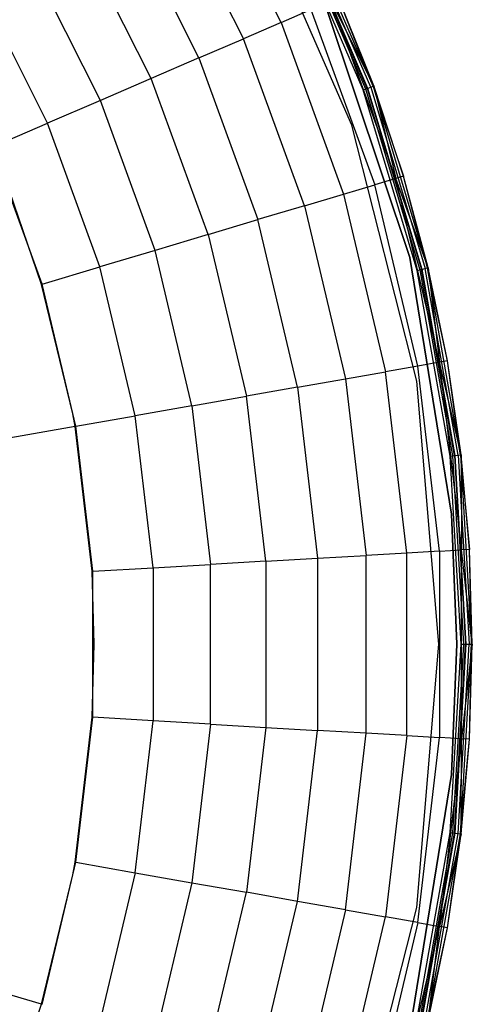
# Model space of a CAD drawing. Extents: x -29 to 29, y -26.9 to 31.
# Tile 42 of 43: x 21 to 29, y -4.3 to 13.2. Entities that reach past the tile are written whole.
import ezdxf

# ---------------------------------------------------------------- set-up
doc = ezdxf.new("R2010")
doc.units = 0
doc.header["$LTSCALE"] = 2.54
doc.layers.get('0').update_dxf_attribs({"color": 13, "linetype": 'CONTINUOUS'})

# ---------------------------------------------------------------- blocks, each defined once
blk = doc.blocks.new('GRUPUJ_2')
at = {"color": 0}
for p, q in [((54.561, 40.012, 8.226), (53.107, 42.908, 8.226)), ((54.561, 40.012, 8.226), (53.107, 42.908, 8.226)), ((52.479, 42.545, 10.431), (53.895, 39.725, 10.431)), ((52.479, 42.545, 10.431), (53.895, 39.725, 10.431)), ((55.818, 38.191), (53.935, 42.483)), ((55.818, 38.191, 0.08), (53.935, 42.483, 0.08)), ((55.818, 38.191), (53.935, 42.483)), ((53.105, 39.384, 12.275), (51.734, 42.115, 12.275)), ((53.105, 39.384, 12.275), (51.734, 42.115, 12.275)), ((56.152, 38.867, 0.061), (54.819, 41.955, 0.061)), ((56.152, 38.867, 0.061), (54.819, 41.955, 0.061)), ((56.192, 38.882, 0.129), (54.858, 41.974, 0.129)), ((56.192, 38.882, 0.129), (54.858, 41.974, 0.129)), ((56.016, 38.818), (54.691, 41.89)), ((56.016, 38.818), (54.691, 41.89)), ((54.733, 41.911, 0.09), (56.06, 38.834, 0.09)), ((56.09, 38.844, 0.016), (54.761, 41.925, 0.016)), ((56.09, 38.844, 0.016), (54.761, 41.925, 0.016)), ((54.768, 41.929, 0.117), (56.097, 38.847, 0.117)), ((52.259, 39.019, 13.698), (50.935, 41.654, 13.698)), ((52.259, 39.019, 13.698), (50.935, 41.654, 13.698)), ((51.36, 38.631, 14.782), (50.087, 41.165, 14.782)), ((51.36, 38.631, 14.782), (50.087, 41.165, 14.782)), ((50.421, 38.227, 15.56), (49.203, 40.654, 15.56)), ((50.421, 38.227, 15.56), (49.203, 40.654, 15.56)), ((56.598, 37.245, 2.524), (55.451, 40.396, 2.524)), ((56.204, 38.886, 0.207), (55.451, 40.396, 2.524)), ((56.204, 38.886, 0.207), (55.451, 40.396, 2.524)), ((56.598, 37.245, 2.524), (55.451, 40.396, 2.524)), ((56.204, 38.886, 0.207), (55.582, 40.452, 0.207)), ((56.204, 38.886, 0.207), (55.582, 40.452, 0.207)), ((56.192, 38.882, 0.129), (55.582, 40.452, 0.207)), ((56.192, 38.882, 0.129), (55.582, 40.452, 0.207)), ((54.561, 40.012, 8.226), (55.091, 40.241, 5.595)), ((54.561, 40.012, 8.226), (55.091, 40.241, 5.595)), ((55.091, 40.241, 5.595), (56.222, 37.133, 5.595)), ((55.091, 40.241, 5.595), (56.222, 37.133, 5.595)), ((56.842, 35.844, 0.08), (55.379, 40.225, 0.08)), ((55.379, 40.225, 0.2), (56.842, 35.844, 0.2)), ((56.842, 35.844, 0.08), (55.379, 40.225, 0.08)), ((54.561, 40.012, 8.226), (53.895, 39.725, 10.431)), ((54.561, 40.012, 8.226), (53.895, 39.725, 10.431)), ((54.561, 40.012, 8.226), (55.669, 36.967, 8.226)), ((54.561, 40.012, 8.226), (55.669, 36.967, 8.226)), ((53.105, 39.384, 12.275), (53.895, 39.725, 10.431)), ((53.105, 39.384, 12.275), (53.895, 39.725, 10.431)), ((54.975, 36.759, 10.431), (53.895, 39.725, 10.431)), ((54.975, 36.759, 10.431), (53.895, 39.725, 10.431)), ((53.105, 39.384, 12.275), (52.259, 39.019, 13.698)), ((53.105, 39.384, 12.275), (52.259, 39.019, 13.698)), ((53.105, 39.384, 12.275), (54.15, 36.513, 12.275)), ((53.105, 39.384, 12.275), (54.15, 36.513, 12.275)), ((52.259, 39.019, 13.698), (51.36, 38.631, 14.782)), ((52.259, 39.019, 13.698), (51.36, 38.631, 14.782)), ((53.267, 36.248, 13.698), (52.259, 39.019, 13.698)), ((53.267, 36.248, 13.698), (52.259, 39.019, 13.698)), ((56.016, 38.818), (56.09, 38.844, 0.016)), ((56.016, 38.818), (56.09, 38.844, 0.016)), ((56.976, 35.612), (56.016, 38.818)), ((56.976, 35.612), (56.016, 38.818)), ((56.06, 38.834, 0.09), (56.097, 38.847, 0.117)), ((56.06, 38.834, 0.09), (56.097, 38.847, 0.117)), ((56.06, 38.834, 0.09), (57.022, 35.623, 0.09)), ((56.09, 38.844, 0.016), (56.152, 38.867, 0.061)), ((56.09, 38.844, 0.016), (56.152, 38.867, 0.061)), ((56.09, 38.844, 0.016), (57.052, 35.63, 0.016)), ((56.09, 38.844, 0.016), (57.052, 35.63, 0.016)), ((56.097, 38.847, 0.117), (57.06, 35.632, 0.117)), ((56.152, 38.867, 0.061), (56.192, 38.882, 0.129)), ((56.152, 38.867, 0.061), (56.192, 38.882, 0.129)), ((56.152, 38.867, 0.061), (57.116, 35.645, 0.061)), ((56.152, 38.867, 0.061), (57.116, 35.645, 0.061)), ((56.204, 38.886, 0.207), (56.192, 38.882, 0.129)), ((56.204, 38.886, 0.207), (56.192, 38.882, 0.129)), ((56.192, 38.882, 0.129), (57.158, 35.655, 0.129)), ((56.192, 38.882, 0.129), (57.158, 35.655, 0.129)), ((56.192, 38.882, 0.129), (56.734, 37.286, 0.207)), ((56.192, 38.882, 0.129), (56.734, 37.286, 0.207)), ((56.734, 37.286, 0.207), (56.204, 38.886, 0.207)), ((56.204, 38.886, 0.207), (56.598, 37.245, 2.524)), ((56.204, 38.886, 0.207), (56.598, 37.245, 2.524)), ((56.734, 37.286, 0.207), (56.204, 38.886, 0.207)), ((51.36, 38.631, 14.782), (50.421, 38.227, 15.56)), ((51.36, 38.631, 14.782), (50.421, 38.227, 15.56)), ((52.329, 35.967, 14.782), (51.36, 38.631, 14.782)), ((52.329, 35.967, 14.782), (51.36, 38.631, 14.782)), ((49.441, 37.803, 16.06), (50.421, 38.227, 15.56)), ((49.441, 37.803, 16.06), (50.421, 38.227, 15.56)), ((51.35, 35.674, 15.56), (50.421, 38.227, 15.56)), ((51.35, 35.674, 15.56), (50.421, 38.227, 15.56)), ((55.818, 38.191), (55.818, 38.191, 0.08)), ((55.818, 38.191), (55.818, 38.191, 0.08)), ((56.969, 33.647), (55.818, 38.191)), ((56.969, 33.647, 0.08), (55.818, 38.191, 0.08)), ((56.969, 33.647), (55.818, 38.191)), ((50.327, 35.368, 16.06), (49.441, 37.803, 16.06)), ((56.598, 37.245, 2.524), (56.222, 37.133, 5.595)), ((56.598, 37.245, 2.524), (56.222, 37.133, 5.595)), ((56.734, 37.286, 0.207), (56.598, 37.245, 2.524)), ((56.734, 37.286, 0.207), (56.598, 37.245, 2.524)), ((57.371, 33.983, 2.524), (56.598, 37.245, 2.524)), ((57.17, 35.658, 0.207), (56.598, 37.245, 2.524)), ((57.17, 35.658, 0.207), (56.598, 37.245, 2.524)), ((57.371, 33.983, 2.524), (56.598, 37.245, 2.524)), ((57.17, 35.658, 0.207), (56.734, 37.286, 0.207)), ((57.17, 35.658, 0.207), (56.734, 37.286, 0.207)), ((57.158, 35.655, 0.129), (56.734, 37.286, 0.207)), ((57.158, 35.655, 0.129), (56.734, 37.286, 0.207)), ((55.669, 36.967, 8.226), (56.222, 37.133, 5.595)), ((55.669, 36.967, 8.226), (56.222, 37.133, 5.595)), ((56.985, 33.914, 5.595), (56.222, 37.133, 5.595)), ((56.985, 33.914, 5.595), (56.222, 37.133, 5.595)), ((50.315, 35.364, 15.98), (49.746, 37.022, 15.98)), ((54.975, 36.759, 10.431), (55.669, 36.967, 8.226)), ((54.975, 36.759, 10.431), (55.669, 36.967, 8.226)), ((55.669, 36.967, 8.226), (56.416, 33.814, 8.226)), ((55.669, 36.967, 8.226), (56.416, 33.814, 8.226)), ((54.975, 36.759, 10.431), (54.15, 36.513, 12.275)), ((54.975, 36.759, 10.431), (54.15, 36.513, 12.275)), ((54.975, 36.759, 10.431), (55.703, 33.688, 10.431)), ((54.975, 36.759, 10.431), (55.703, 33.688, 10.431)), ((53.267, 36.248, 13.698), (54.15, 36.513, 12.275)), ((53.267, 36.248, 13.698), (54.15, 36.513, 12.275)), ((54.855, 33.539, 12.275), (54.15, 36.513, 12.275)), ((54.855, 33.539, 12.275), (54.15, 36.513, 12.275)), ((53.267, 36.248, 13.698), (52.329, 35.967, 14.782)), ((53.267, 36.248, 13.698), (52.329, 35.967, 14.782)), ((53.267, 36.248, 13.698), (53.947, 33.379, 13.698)), ((53.267, 36.248, 13.698), (53.947, 33.379, 13.698)), ((52.329, 35.967, 14.782), (51.35, 35.674, 15.56)), ((52.329, 35.967, 14.782), (51.35, 35.674, 15.56)), ((52.983, 33.209, 14.782), (52.329, 35.967, 14.782)), ((52.983, 33.209, 14.782), (52.329, 35.967, 14.782)), ((56.842, 35.844, 0.08), (56.842, 35.844, 0.2)), ((57.583, 31.285, 0.08), (56.842, 35.844, 0.08)), ((56.842, 35.844, 0.08), (56.842, 35.844, 0.2)), ((56.842, 35.844, 0.2), (57.583, 31.285, 0.2)), ((57.583, 31.285, 0.08), (56.842, 35.844, 0.08)), ((50.327, 35.368, 16.06), (51.35, 35.674, 15.56)), ((50.327, 35.368, 16.06), (51.35, 35.674, 15.56)), ((51.977, 33.031, 15.56), (51.35, 35.674, 15.56)), ((51.977, 33.031, 15.56), (51.35, 35.674, 15.56)), ((57.116, 35.645, 0.061), (57.158, 35.655, 0.129)), ((57.116, 35.645, 0.061), (57.158, 35.655, 0.129)), ((57.17, 35.658, 0.207), (57.158, 35.655, 0.129)), ((57.17, 35.658, 0.207), (57.158, 35.655, 0.129)), ((57.743, 32.338, 0.129), (57.158, 35.655, 0.129)), ((57.511, 34.007, 0.207), (57.158, 35.655, 0.129)), ((57.511, 34.007, 0.207), (57.158, 35.655, 0.129)), ((57.743, 32.338, 0.129), (57.158, 35.655, 0.129)), ((57.511, 34.007, 0.207), (57.17, 35.658, 0.207)), ((57.17, 35.658, 0.207), (57.371, 33.983, 2.524)), ((57.17, 35.658, 0.207), (57.371, 33.983, 2.524)), ((57.511, 34.007, 0.207), (57.17, 35.658, 0.207)), ((56.976, 35.612), (57.052, 35.63, 0.016)), ((56.976, 35.612), (57.052, 35.63, 0.016)), ((57.557, 32.316), (56.976, 35.612)), ((57.557, 32.316), (56.976, 35.612)), ((57.022, 35.623, 0.09), (57.06, 35.632, 0.117)), ((57.022, 35.623, 0.09), (57.06, 35.632, 0.117)), ((57.022, 35.623, 0.09), (57.604, 32.322, 0.09)), ((57.052, 35.63, 0.016), (57.116, 35.645, 0.061)), ((57.052, 35.63, 0.016), (57.116, 35.645, 0.061)), ((57.635, 32.325, 0.016), (57.052, 35.63, 0.016)), ((57.635, 32.325, 0.016), (57.052, 35.63, 0.016)), ((57.06, 35.632, 0.117), (57.643, 32.326, 0.117)), ((57.7, 32.333, 0.061), (57.116, 35.645, 0.061)), ((57.7, 32.333, 0.061), (57.116, 35.645, 0.061)), ((50.871, 33.069, 15.98), (50.315, 35.364, 15.98)), ((50.925, 32.846, 16.06), (50.327, 35.368, 16.06)), ((56.985, 33.914, 5.595), (56.416, 33.814, 8.226)), ((56.985, 33.914, 5.595), (56.416, 33.814, 8.226)), ((57.371, 33.983, 2.524), (56.985, 33.914, 5.595)), ((57.371, 33.983, 2.524), (56.985, 33.914, 5.595)), ((57.368, 30.629, 5.595), (56.985, 33.914, 5.595)), ((57.368, 30.629, 5.595), (56.985, 33.914, 5.595)), ((57.511, 34.007, 0.207), (57.371, 33.983, 2.524)), ((57.511, 34.007, 0.207), (57.371, 33.983, 2.524)), ((57.371, 33.983, 2.524), (57.76, 30.652, 2.524)), ((57.756, 32.34, 0.207), (57.371, 33.983, 2.524)), ((57.371, 33.983, 2.524), (57.76, 30.652, 2.524)), ((57.756, 32.34, 0.207), (57.371, 33.983, 2.524)), ((57.756, 32.34, 0.207), (57.511, 34.007, 0.207)), ((57.756, 32.34, 0.207), (57.511, 34.007, 0.207)), ((57.743, 32.338, 0.129), (57.511, 34.007, 0.207)), ((57.743, 32.338, 0.129), (57.511, 34.007, 0.207)), ((55.703, 33.688, 10.431), (56.416, 33.814, 8.226)), ((55.703, 33.688, 10.431), (56.416, 33.814, 8.226)), ((56.792, 30.596, 8.226), (56.416, 33.814, 8.226)), ((56.792, 30.596, 8.226), (56.416, 33.814, 8.226)), ((54.855, 33.539, 12.275), (55.703, 33.688, 10.431)), ((54.855, 33.539, 12.275), (55.703, 33.688, 10.431)), ((55.703, 33.688, 10.431), (56.069, 30.554, 10.431)), ((55.703, 33.688, 10.431), (56.069, 30.554, 10.431)), ((56.969, 33.647), (56.969, 33.647, 0.08)), ((57.356, 28.976), (56.969, 33.647)), ((57.356, 28.976, 0.08), (56.969, 33.647, 0.08)), ((56.969, 33.647), (56.969, 33.647, 0.08)), ((57.356, 28.976), (56.969, 33.647)), ((54.855, 33.539, 12.275), (53.947, 33.379, 13.698)), ((54.855, 33.539, 12.275), (53.947, 33.379, 13.698)), ((54.855, 33.539, 12.275), (55.21, 30.504, 12.275)), ((54.855, 33.539, 12.275), (55.21, 30.504, 12.275)), ((52.983, 33.209, 14.782), (51.977, 33.031, 15.56)), ((52.983, 33.209, 14.782), (51.977, 33.031, 15.56)), ((52.983, 33.209, 14.782), (53.947, 33.379, 13.698)), ((52.983, 33.209, 14.782), (53.947, 33.379, 13.698)), ((52.983, 33.209, 14.782), (53.312, 30.393, 14.782)), ((52.983, 33.209, 14.782), (53.312, 30.393, 14.782)), ((54.29, 30.45, 13.698), (53.947, 33.379, 13.698)), ((54.29, 30.45, 13.698), (53.947, 33.379, 13.698)), ((50.912, 32.844, 15.98), (50.871, 33.069, 15.98)), ((50.925, 32.846, 16.06), (51.977, 33.031, 15.56)), ((50.925, 32.846, 16.06), (51.977, 33.031, 15.56)), ((52.292, 30.334, 15.56), (51.977, 33.031, 15.56)), ((52.292, 30.334, 15.56), (51.977, 33.031, 15.56)), ((50.912, 32.844, 15.98), (28.976, 28.976, 15.88)), ((50.912, 32.844, 15.98), (28.976, 28.976, 15.88)), ((51.213, 30.271, 15.98), (50.912, 32.844, 15.98)), ((51.226, 30.272, 16.06), (50.925, 32.846, 16.06)), ((57.635, 32.325, 0.016), (57.7, 32.333, 0.061)), ((57.635, 32.325, 0.016), (57.7, 32.333, 0.061)), ((57.7, 32.333, 0.061), (57.743, 32.338, 0.129)), ((57.7, 32.333, 0.061), (57.743, 32.338, 0.129)), ((57.7, 32.333, 0.061), (57.896, 28.976, 0.061)), ((57.7, 32.333, 0.061), (57.896, 28.976, 0.061)), ((57.756, 32.34, 0.207), (57.743, 32.338, 0.129)), ((57.756, 32.34, 0.207), (57.743, 32.338, 0.129)), ((57.743, 32.338, 0.129), (57.938, 28.976, 0.129)), ((57.743, 32.338, 0.129), (57.902, 30.661, 0.207)), ((57.743, 32.338, 0.129), (57.938, 28.976, 0.129)), ((57.743, 32.338, 0.129), (57.902, 30.661, 0.207)), ((57.756, 32.34, 0.207), (57.76, 30.652, 2.524)), ((57.902, 30.661, 0.207), (57.756, 32.34, 0.207)), ((57.756, 32.34, 0.207), (57.76, 30.652, 2.524)), ((57.902, 30.661, 0.207), (57.756, 32.34, 0.207)), ((57.557, 32.316), (57.635, 32.325, 0.016)), ((57.557, 32.316), (57.635, 32.325, 0.016)), ((57.752, 28.976), (57.557, 32.316)), ((57.752, 28.976), (57.557, 32.316)), ((57.604, 32.322, 0.09), (57.643, 32.326, 0.117)), ((57.604, 32.322, 0.09), (57.643, 32.326, 0.117)), ((57.604, 32.322, 0.09), (57.799, 28.976, 0.09)), ((57.635, 32.325, 0.016), (57.83, 28.976, 0.016)), ((57.635, 32.325, 0.016), (57.83, 28.976, 0.016)), ((57.643, 32.326, 0.117), (57.838, 28.976, 0.117)), ((57.676, 28.976, 0.08), (57.583, 31.285, 0.08)), ((57.583, 31.285, 0.08), (57.583, 31.285, 0.2)), ((57.583, 31.285, 0.2), (57.676, 28.976, 0.2)), ((57.583, 31.285, 0.08), (57.583, 31.285, 0.2)), ((57.676, 28.976, 0.08), (57.583, 31.285, 0.08)), ((56.792, 30.596, 8.226), (56.069, 30.554, 10.431)), ((56.792, 30.596, 8.226), (56.069, 30.554, 10.431)), ((57.368, 30.629, 5.595), (56.792, 30.596, 8.226)), ((57.368, 30.629, 5.595), (56.792, 30.596, 8.226)), ((56.792, 27.356, 8.226), (56.792, 30.596, 8.226)), ((56.792, 27.356, 8.226), (56.792, 30.596, 8.226)), ((57.368, 30.629, 5.595), (57.76, 30.652, 2.524)), ((57.368, 30.629, 5.595), (57.76, 30.652, 2.524)), ((57.368, 30.629, 5.595), (57.368, 27.322, 5.595)), ((57.368, 30.629, 5.595), (57.368, 27.322, 5.595)), ((57.902, 30.661, 0.207), (57.76, 30.652, 2.524)), ((57.902, 30.661, 0.207), (57.76, 30.652, 2.524)), ((57.76, 27.299, 2.524), (57.76, 30.652, 2.524)), ((57.951, 28.976, 0.207), (57.76, 30.652, 2.524)), ((57.76, 27.299, 2.524), (57.76, 30.652, 2.524)), ((57.951, 28.976, 0.207), (57.76, 30.652, 2.524)), ((57.951, 28.976, 0.207), (57.902, 30.661, 0.207)), ((57.951, 28.976, 0.207), (57.902, 30.661, 0.207)), ((57.938, 28.976, 0.129), (57.902, 30.661, 0.207)), ((57.938, 28.976, 0.129), (57.902, 30.661, 0.207)), ((54.29, 30.45, 13.698), (53.312, 30.393, 14.782)), ((54.29, 30.45, 13.698), (53.312, 30.393, 14.782)), ((54.29, 30.45, 13.698), (55.21, 30.504, 12.275)), ((54.29, 30.45, 13.698), (55.21, 30.504, 12.275)), ((54.29, 30.45, 13.698), (54.29, 27.501, 13.698)), ((54.29, 30.45, 13.698), (54.29, 27.501, 13.698)), ((55.21, 30.504, 12.275), (56.069, 30.554, 10.431)), ((55.21, 30.504, 12.275), (56.069, 30.554, 10.431)), ((55.21, 30.504, 12.275), (55.21, 27.448, 12.275)), ((55.21, 30.504, 12.275), (55.21, 27.448, 12.275)), ((56.069, 27.398, 10.431), (56.069, 30.554, 10.431)), ((56.069, 27.398, 10.431), (56.069, 30.554, 10.431)), ((51.25, 28.976, 15.98), (51.213, 30.271, 15.98)), ((51.226, 30.272, 16.06), (52.292, 30.334, 15.56)), ((51.226, 30.272, 16.06), (52.292, 30.334, 15.56)), ((51.226, 27.68, 16.06), (51.226, 30.272, 16.06)), ((52.292, 30.334, 15.56), (53.312, 30.393, 14.782)), ((52.292, 30.334, 15.56), (53.312, 30.393, 14.782)), ((52.292, 30.334, 15.56), (52.292, 27.618, 15.56)), ((52.292, 30.334, 15.56), (52.292, 27.618, 15.56)), ((53.312, 27.558, 14.782), (53.312, 30.393, 14.782)), ((53.312, 27.558, 14.782), (53.312, 30.393, 14.782)), ((50.315, 22.587, 15.98), (28.976, 28.976, 15.88)), ((50.315, 22.587, 15.98), (28.976, 28.976, 15.88)), ((51.213, 27.681, 15.98), (51.25, 28.976, 15.98)), ((56.969, 24.305), (57.356, 28.976)), ((56.969, 24.305, 0.08), (57.356, 28.976, 0.08)), ((56.969, 24.305), (57.356, 28.976)), ((57.356, 28.976), (57.356, 28.976, 0.08)), ((57.356, 28.976), (57.356, 28.976, 0.08)), ((57.557, 25.635), (57.752, 28.976)), ((57.557, 25.635), (57.752, 28.976)), ((57.676, 28.976, 0.2), (57.583, 26.666, 0.2)), ((57.583, 26.666, 0.08), (57.676, 28.976, 0.08)), ((57.583, 26.666, 0.08), (57.676, 28.976, 0.08)), ((57.799, 28.976, 0.09), (57.604, 25.63, 0.09)), ((57.635, 25.626, 0.016), (57.83, 28.976, 0.016)), ((57.635, 25.626, 0.016), (57.83, 28.976, 0.016)), ((57.838, 28.976, 0.117), (57.643, 25.625, 0.117)), ((57.676, 28.976, 0.08), (57.676, 28.976, 0.2)), ((57.676, 28.976, 0.08), (57.676, 28.976, 0.2)), ((57.7, 25.618, 0.061), (57.896, 28.976, 0.061)), ((57.7, 25.618, 0.061), (57.896, 28.976, 0.061)), ((57.743, 25.613, 0.129), (57.938, 28.976, 0.129)), ((57.743, 25.613, 0.129), (57.938, 28.976, 0.129)), ((57.752, 28.976), (57.83, 28.976, 0.016)), ((57.752, 28.976), (57.83, 28.976, 0.016)), ((57.951, 28.976, 0.207), (57.76, 27.299, 2.524)), ((57.951, 28.976, 0.207), (57.76, 27.299, 2.524)), ((57.799, 28.976, 0.09), (57.838, 28.976, 0.117)), ((57.799, 28.976, 0.09), (57.838, 28.976, 0.117)), ((57.83, 28.976, 0.016), (57.896, 28.976, 0.061)), ((57.83, 28.976, 0.016), (57.896, 28.976, 0.061)), ((57.896, 28.976, 0.061), (57.938, 28.976, 0.129)), ((57.896, 28.976, 0.061), (57.938, 28.976, 0.129)), ((57.902, 27.291, 0.207), (57.951, 28.976, 0.207)), ((57.902, 27.291, 0.207), (57.951, 28.976, 0.207)), ((57.902, 27.291, 0.207), (57.938, 28.976, 0.129)), ((57.902, 27.291, 0.207), (57.938, 28.976, 0.129)), ((57.951, 28.976, 0.207), (57.938, 28.976, 0.129)), ((57.951, 28.976, 0.207), (57.938, 28.976, 0.129)), ((50.912, 25.108, 15.98), (51.213, 27.681, 15.98)), ((50.925, 25.106, 16.06), (51.226, 27.68, 16.06)), ((52.292, 27.618, 15.56), (51.226, 27.68, 16.06)), ((52.292, 27.618, 15.56), (51.226, 27.68, 16.06)), ((51.977, 24.92, 15.56), (52.292, 27.618, 15.56)), ((51.977, 24.92, 15.56), (52.292, 27.618, 15.56)), ((53.312, 27.558, 14.782), (52.292, 27.618, 15.56)), ((53.312, 27.558, 14.782), (52.292, 27.618, 15.56)), ((53.312, 27.558, 14.782), (52.983, 24.743, 14.782)), ((53.312, 27.558, 14.782), (52.983, 24.743, 14.782)), ((53.312, 27.558, 14.782), (54.29, 27.501, 13.698)), ((53.312, 27.558, 14.782), (54.29, 27.501, 13.698)), ((54.29, 27.501, 13.698), (53.947, 24.573, 13.698)), ((54.29, 27.501, 13.698), (53.947, 24.573, 13.698)), ((54.29, 27.501, 13.698), (55.21, 27.448, 12.275)), ((54.29, 27.501, 13.698), (55.21, 27.448, 12.275)), ((54.855, 24.412, 12.275), (55.21, 27.448, 12.275)), ((54.855, 24.412, 12.275), (55.21, 27.448, 12.275)), ((56.069, 27.398, 10.431), (55.21, 27.448, 12.275)), ((56.069, 27.398, 10.431), (55.21, 27.448, 12.275)), ((55.703, 24.263, 10.431), (56.069, 27.398, 10.431)), ((55.703, 24.263, 10.431), (56.069, 27.398, 10.431)), ((56.792, 27.356, 8.226), (56.069, 27.398, 10.431)), ((56.792, 27.356, 8.226), (56.069, 27.398, 10.431)), ((56.792, 27.356, 8.226), (56.416, 24.137, 8.226)), ((56.792, 27.356, 8.226), (56.416, 24.137, 8.226)), ((56.792, 27.356, 8.226), (57.368, 27.322, 5.595)), ((56.792, 27.356, 8.226), (57.368, 27.322, 5.595)), ((56.985, 24.037, 5.595), (57.368, 27.322, 5.595)), ((56.985, 24.037, 5.595), (57.368, 27.322, 5.595)), ((57.76, 27.299, 2.524), (57.368, 27.322, 5.595)), ((57.76, 27.299, 2.524), (57.368, 27.322, 5.595)), ((57.76, 27.299, 2.524), (57.371, 23.969, 2.524)), ((57.76, 27.299, 2.524), (57.371, 23.969, 2.524)), ((57.743, 25.613, 0.129), (57.902, 27.291, 0.207)), ((57.743, 25.613, 0.129), (57.902, 27.291, 0.207)), ((57.756, 25.612, 0.207), (57.76, 27.299, 2.524)), ((57.756, 25.612, 0.207), (57.76, 27.299, 2.524)), ((57.756, 25.612, 0.207), (57.902, 27.291, 0.207)), ((57.756, 25.612, 0.207), (57.902, 27.291, 0.207)), ((57.902, 27.291, 0.207), (57.76, 27.299, 2.524)), ((57.902, 27.291, 0.207), (57.76, 27.299, 2.524)), ((56.842, 22.107, 0.08), (57.583, 26.666, 0.08)), ((56.842, 22.107, 0.08), (57.583, 26.666, 0.08)), ((57.583, 26.666, 0.2), (56.842, 22.107, 0.2)), ((57.583, 26.666, 0.08), (57.583, 26.666, 0.2)), ((57.583, 26.666, 0.08), (57.583, 26.666, 0.2)), ((56.976, 22.34), (57.557, 25.635)), ((56.976, 22.34), (57.557, 25.635)), ((57.604, 25.63, 0.09), (57.022, 22.329, 0.09)), ((57.052, 22.322, 0.016), (57.635, 25.626, 0.016)), ((57.052, 22.322, 0.016), (57.635, 25.626, 0.016)), ((57.643, 25.625, 0.117), (57.06, 22.32, 0.117)), ((57.116, 22.306, 0.061), (57.7, 25.618, 0.061)), ((57.116, 22.306, 0.061), (57.7, 25.618, 0.061)), ((57.158, 22.296, 0.129), (57.743, 25.613, 0.129)), ((57.158, 22.296, 0.129), (57.743, 25.613, 0.129)), ((57.756, 25.612, 0.207), (57.371, 23.969, 2.524)), ((57.756, 25.612, 0.207), (57.371, 23.969, 2.524)), ((57.511, 23.944, 0.207), (57.743, 25.613, 0.129)), ((57.511, 23.944, 0.207), (57.743, 25.613, 0.129)), ((57.511, 23.944, 0.207), (57.756, 25.612, 0.207)), ((57.511, 23.944, 0.207), (57.756, 25.612, 0.207)), ((57.557, 25.635), (57.635, 25.626, 0.016)), ((57.557, 25.635), (57.635, 25.626, 0.016)), ((57.604, 25.63, 0.09), (57.643, 25.625, 0.117)), ((57.604, 25.63, 0.09), (57.643, 25.625, 0.117)), ((57.635, 25.626, 0.016), (57.7, 25.618, 0.061)), ((57.635, 25.626, 0.016), (57.7, 25.618, 0.061)), ((57.7, 25.618, 0.061), (57.743, 25.613, 0.129)), ((57.7, 25.618, 0.061), (57.743, 25.613, 0.129)), ((57.756, 25.612, 0.207), (57.743, 25.613, 0.129)), ((57.756, 25.612, 0.207), (57.743, 25.613, 0.129)), ((50.327, 22.584, 16.06), (50.925, 25.106, 16.06)), ((50.871, 24.883, 15.98), (50.912, 25.108, 15.98)), ((50.925, 25.106, 16.06), (51.977, 24.92, 15.56)), ((50.925, 25.106, 16.06), (51.977, 24.92, 15.56)), ((50.315, 22.587, 15.98), (50.871, 24.883, 15.98)), ((51.977, 24.92, 15.56), (51.35, 22.277, 15.56)), ((51.977, 24.92, 15.56), (51.35, 22.277, 15.56)), ((51.977, 24.92, 15.56), (52.983, 24.743, 14.782)), ((51.977, 24.92, 15.56), (52.983, 24.743, 14.782)), ((52.983, 24.743, 14.782), (52.329, 21.984, 14.782)), ((52.983, 24.743, 14.782), (52.329, 21.984, 14.782)), ((52.983, 24.743, 14.782), (53.947, 24.573, 13.698)), ((52.983, 24.743, 14.782), (53.947, 24.573, 13.698)), ((53.267, 21.703, 13.698), (53.947, 24.573, 13.698)), ((53.267, 21.703, 13.698), (53.947, 24.573, 13.698)), ((54.855, 24.412, 12.275), (53.947, 24.573, 13.698)), ((54.855, 24.412, 12.275), (53.947, 24.573, 13.698)), ((54.15, 21.439, 12.275), (54.855, 24.412, 12.275)), ((54.15, 21.439, 12.275), (54.855, 24.412, 12.275)), ((55.703, 24.263, 10.431), (54.855, 24.412, 12.275)), ((55.703, 24.263, 10.431), (54.855, 24.412, 12.275)), ((55.818, 19.761), (56.969, 24.305)), ((55.818, 19.761, 0.08), (56.969, 24.305, 0.08)), ((55.818, 19.761), (56.969, 24.305)), ((56.969, 24.305), (56.969, 24.305, 0.08)), ((56.969, 24.305), (56.969, 24.305, 0.08)), ((55.703, 24.263, 10.431), (54.975, 21.192, 10.431)), ((55.703, 24.263, 10.431), (54.975, 21.192, 10.431)), ((55.669, 20.984, 8.226), (56.416, 24.137, 8.226)), ((55.669, 20.984, 8.226), (56.416, 24.137, 8.226)), ((55.703, 24.263, 10.431), (56.416, 24.137, 8.226)), ((55.703, 24.263, 10.431), (56.416, 24.137, 8.226)), ((56.985, 24.037, 5.595), (56.416, 24.137, 8.226)), ((56.985, 24.037, 5.595), (56.416, 24.137, 8.226)), ((56.985, 24.037, 5.595), (56.222, 20.819, 5.595)), ((56.985, 24.037, 5.595), (56.222, 20.819, 5.595)), ((56.598, 20.706, 2.524), (57.371, 23.969, 2.524)), ((56.598, 20.706, 2.524), (57.371, 23.969, 2.524)), ((56.985, 24.037, 5.595), (57.371, 23.969, 2.524)), ((56.985, 24.037, 5.595), (57.371, 23.969, 2.524)), ((57.158, 22.296, 0.129), (57.511, 23.944, 0.207)), ((57.158, 22.296, 0.129), (57.511, 23.944, 0.207)), ((57.17, 22.293, 0.207), (57.371, 23.969, 2.524)), ((57.17, 22.293, 0.207), (57.371, 23.969, 2.524)), ((57.17, 22.293, 0.207), (57.511, 23.944, 0.207)), ((57.17, 22.293, 0.207), (57.511, 23.944, 0.207)), ((57.511, 23.944, 0.207), (57.371, 23.969, 2.524)), ((57.511, 23.944, 0.207), (57.371, 23.969, 2.524)), ((49.746, 20.929, 15.98), (50.315, 22.587, 15.98))]:
    blk.add_line(p, q, dxfattribs=at)

msp = doc.modelspace()

# ---------------------------------------------------------------- block references
at = {"color": 0}
msp.add_blockref('GRUPUJ_2', (-28.976, -26.91, 0.16), dxfattribs=at)

doc.saveas('drawing.dxf')
